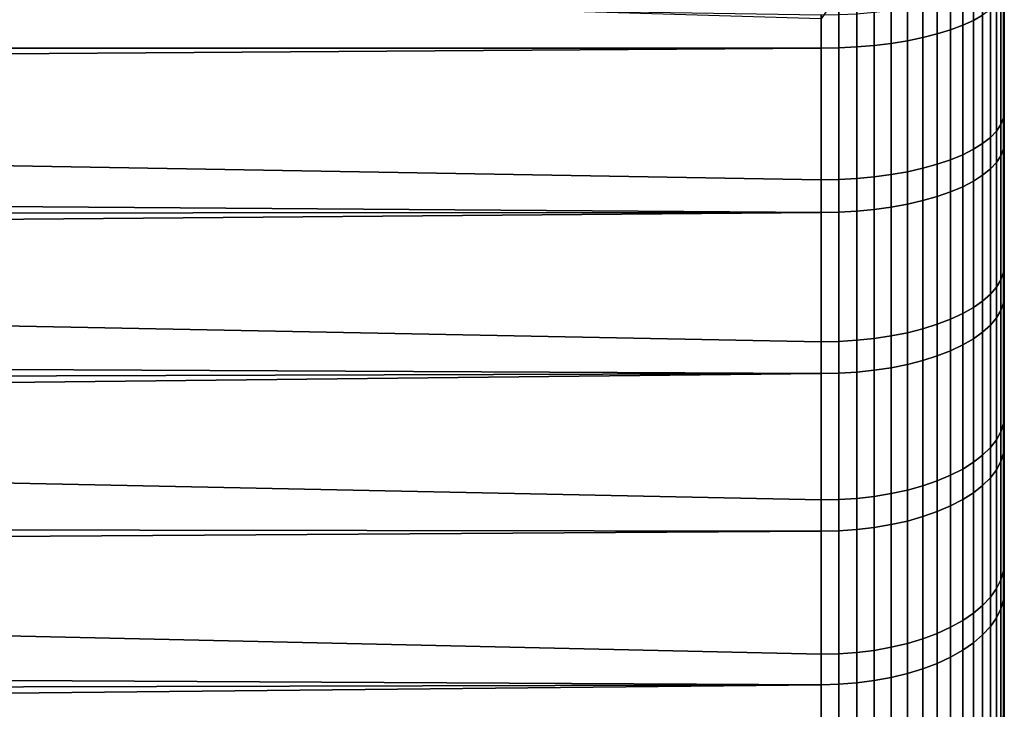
# Model space of a CAD drawing. Header units: metres. Extents: x -28 to 70, y -218 to 28.
# Tile 256 of 256: x 65.06 to 70.44, y -10.41 to -6.65. Entities that reach past the tile are written whole.
import ezdxf

# ---------------------------------------------------------------- set-up
doc = ezdxf.new("R2010")
doc.units = ezdxf.units.M
doc.layers.add('solid_10_261_432_XXX', color=7, linetype='CONTINUOUS')

msp = doc.modelspace()

# ---------------------------------------------------------------- linework, layer by layer
at = {"layer": 'solid_10_261_432_XXX'}
for points in [[(70.439003, -15.504929, 119.643333), (70.439003, 18.053864, 119.920982), (70.439003, 17.90329, 120.361771), (70.439003, -18.053864, 119.920982)], [(70.439003, 15.504929, 119.643333), (70.439003, 18.053864, 119.920982), (70.439003, -15.504929, 119.643333)], [(70.439003, -17.717447, 107.137634), (70.439003, 17.88035, 107.574028), (70.439003, 18.032492, 108.014244), (70.439003, -17.88035, 107.574028)], [(70.439003, 15.504929, 108.356667), (70.439003, -18.032492, 108.014244), (70.439003, -17.88035, 107.574028), (70.439003, 18.032492, 108.014244)], [(70.439003, -18.053864, 119.920982), (70.439003, 17.90329, 120.361771), (70.439003, 17.74197, 120.798706), (70.439003, -17.90329, 120.361771)], [(70.439003, -17.543905, 106.705391), (70.439003, 17.717447, 107.137634), (70.439003, 17.88035, 107.574028), (70.439003, -17.717447, 107.137634)], [(70.439003, -17.90329, 120.361771), (70.439003, 17.74197, 120.798706), (70.439003, 17.569981, 121.231583), (70.439003, -17.74197, 120.798706)], [(70.439003, -17.359827, 106.277542), (70.439003, 17.543905, 106.705391), (70.439003, 17.717447, 107.137634), (70.439003, -17.543905, 106.705391)], [(70.439003, -17.74197, 120.798706), (70.439003, 17.569981, 121.231583), (70.439003, 17.387424, 121.660126), (70.439003, -17.569981, 121.231583)], [(70.439003, -17.1653, 105.854294), (70.439003, 17.359827, 106.277542), (70.439003, 17.543905, 106.705391), (70.439003, -17.359827, 106.277542)], [(70.439003, -17.569981, 121.231583), (70.439003, 17.387424, 121.660126), (70.439003, 17.194433, 122.084023), (70.439003, -17.387424, 121.660126)], [(70.439003, -16.960464, 105.435966), (70.439003, 17.1653, 105.854294), (70.439003, 17.359827, 106.277542), (70.439003, -17.1653, 105.854294)], [(70.439003, -17.387424, 121.660126), (70.439003, 17.194433, 122.084023), (70.439003, 16.991102, 122.503082), (70.439003, -17.194433, 122.084023)], [(70.439003, -16.745445, 105.022804), (70.439003, 16.960464, 105.435966), (70.439003, 17.1653, 105.854294), (70.439003, -16.960464, 105.435966)], [(70.439003, -17.194433, 122.084023), (70.439003, 16.991102, 122.503082), (70.439003, 16.777548, 122.917053), (70.439003, -16.991102, 122.503082)], [(70.439003, -16.520346, 104.614998), (70.439003, 16.745445, 105.022804), (70.439003, 16.960464, 105.435966), (70.439003, -16.745445, 105.022804)], [(70.439003, -16.991102, 122.503082), (70.439003, 16.777548, 122.917053), (70.439003, 16.55393, 123.32563), (70.439003, -16.777548, 122.917053)], [(70.439003, -16.285322, 104.212852), (70.439003, 16.520346, 104.614998), (70.439003, 16.745445, 105.022804), (70.439003, -16.520346, 104.614998)], [(70.439003, -16.777548, 122.917053), (70.439003, 16.55393, 123.32563), (70.439003, 16.320358, 123.728615), (70.439003, -16.55393, 123.32563)], [(70.439003, -16.040525, 103.816605), (70.439003, 16.285322, 104.212852), (70.439003, 16.520346, 104.614998), (70.439003, -16.285322, 104.212852)], [(70.439003, -16.55393, 123.32563), (70.439003, 16.320358, 123.728615), (70.439003, 16.076962, 124.125771), (70.439003, -16.320358, 123.728615)], [(70.439003, -15.786071, 103.426453), (70.439003, 16.040525, 103.816605), (70.439003, 16.285322, 104.212852), (70.439003, -16.040525, 103.816605)], [(70.439003, -16.320358, 123.728615), (70.439003, 16.076962, 124.125771), (70.439003, 15.823925, 124.516815), (70.439003, -16.076962, 124.125771)], [(70.439003, -15.52213, 103.042656), (70.439003, 15.786071, 103.426453), (70.439003, 16.040525, 103.816605), (70.439003, -15.786071, 103.426453)], [(70.439003, 15.999998, 114), (70.439003, -15.980102, 113.202301), (70.439003, -15.920509, 112.407097), (70.439003, 15.980102, 113.202301)], [(70.439003, 15.980102, 114.797699), (70.439003, -15.999998, 114), (70.439003, -15.980102, 113.202301), (70.439003, 15.999998, 114)], [(70.439003, 15.980102, 113.202301), (70.439003, -15.920509, 112.407097), (70.439003, -15.82128, 111.615257), (70.439003, 15.920509, 112.407097)], [(70.439003, 15.920509, 115.592903), (70.439003, -15.980102, 114.797699), (70.439003, -15.999998, 114), (70.439003, 15.980102, 114.797699)], [(70.439003, 15.920509, 112.407097), (70.439003, -15.82128, 111.615257), (70.439003, -15.68274, 110.829567), (70.439003, 15.82128, 111.615257)], [(70.439003, 15.82128, 116.384743), (70.439003, -15.920509, 115.592903), (70.439003, -15.980102, 114.797699), (70.439003, 15.920509, 115.592903)], [(70.439003, -16.076962, 124.125771), (70.439003, 15.823925, 124.516815), (70.439003, 15.561374, 124.901543), (70.439003, -15.823925, 124.516815)], [(70.439003, 15.82128, 111.615257), (70.439003, -15.68274, 110.829567), (70.439003, -15.505278, 110.052048), (70.439003, 15.68274, 110.829567)], [(70.439003, 15.68274, 117.170433), (70.439003, -15.82128, 116.384743), (70.439003, -15.920509, 115.592903), (70.439003, 15.82128, 116.384743)], [(70.439003, -15.248879, 102.665466), (70.439003, 15.52213, 103.042656), (70.439003, 15.786071, 103.426453), (70.439003, -15.52213, 103.042656)], [(70.439003, 15.68274, 110.829567), (70.439003, -15.505278, 110.052048), (70.439003, -15.289124, 109.283791), (70.439003, 15.505278, 110.052048)], [(70.439003, 15.505278, 117.947952), (70.439003, -15.68274, 117.170433), (70.439003, -15.82128, 116.384743), (70.439003, 15.68274, 117.170433)], [(70.439003, -15.823925, 124.516815), (70.439003, 15.561374, 124.901543), (70.439003, 15.289451, 125.279747), (70.439003, -15.561374, 124.901543)], [(70.439003, -14.966446, 102.295067), (70.439003, 15.248879, 102.665466), (70.439003, 15.52213, 103.042656), (70.439003, -15.248879, 102.665466)], [(70.439003, 15.505278, 110.052048), (70.439003, -15.289124, 109.283791), (70.439003, -15.035082, 108.527679), (70.439003, 15.289124, 109.283791)], [(70.439003, 15.289124, 118.716209), (70.439003, -15.505278, 117.947952), (70.439003, -15.68274, 117.170433), (70.439003, 15.505278, 117.947952)], [(70.439003, 15.504929, 108.356667), (70.439003, -15.504929, 108.356667), (70.439003, -18.032492, 108.014244)], [(70.439003, 15.504929, 119.643333), (70.439003, -15.504929, 119.643333), (70.439003, -15.035082, 119.472321)], [(70.439003, 15.504929, 108.356667), (70.439003, 15.035082, 108.527679), (70.439003, -15.504929, 108.356667)], [(70.439003, 15.035082, 119.472321), (70.439003, 15.504929, 119.643333), (70.439003, -15.035082, 119.472321)], [(70.439003, -15.561374, 124.901543), (70.439003, 15.289451, 125.279747), (70.439003, 15.008364, 125.651138), (70.439003, -15.289451, 125.279747)], [(70.439003, 15.035082, 108.527679), (70.439003, 15.289124, 109.283791), (70.439003, -15.035082, 108.527679)], [(70.439003, 15.035082, 119.472321), (70.439003, -15.289124, 118.716209), (70.439003, -15.505278, 117.947952), (70.439003, 15.289124, 118.716209)], [(70.439003, -14.675014, 101.931694), (70.439003, 14.966446, 102.295067), (70.439003, 15.248879, 102.665466), (70.439003, -14.966446, 102.295067)], [(70.439003, 15.035082, 108.527679), (70.439003, -15.035082, 108.527679), (70.439003, -15.504929, 108.356667)], [(70.439003, 15.035082, 119.472321), (70.439003, -15.035082, 119.472321), (70.439003, -15.289124, 118.716209)], [(70.439003, -15.289451, 125.279747), (70.439003, 15.008364, 125.651138), (70.439003, 14.718255, 126.015533), (70.439003, -15.008364, 125.651138)], [(70.439003, -14.374786, 101.575607), (70.439003, 14.675014, 101.931694), (70.439003, 14.966446, 102.295067), (70.439003, -14.675014, 101.931694)], [(70.439003, -15.008364, 125.651138), (70.439003, 14.718255, 126.015533), (70.439003, 14.419275, 126.372734), (70.439003, -14.718255, 126.015533)], [(70.439003, -14.374786, 101.575607), (70.439003, 14.374786, 101.575607), (70.439003, 14.675014, 101.931694)], [(70.439003, -14.419275, 126.372734), (70.439003, 14.419275, 126.372734), (70.439003, 14.111656, 126.722466)], [(70.439003, -14.419275, 126.372734), (70.439003, -14.718255, 126.015533), (70.439003, 14.419275, 126.372734)], [(70.439003, -14.065903, 101.226967), (70.439003, 14.065903, 101.226967), (70.439003, 14.374786, 101.575607)], [(70.439003, -14.374786, 101.575607), (70.439003, -14.065903, 101.226967), (70.439003, 14.374786, 101.575607)], [(70.439003, -14.111656, 126.722466), (70.439003, 14.111656, 126.722466), (70.439003, 13.795555, 127.06456)], [(70.439003, -14.111656, 126.722466), (70.439003, -14.419275, 126.372734), (70.439003, 14.111656, 126.722466)], [(70.439003, -13.748555, 100.885994), (70.439003, 13.748555, 100.885994), (70.439003, 14.065903, 101.226967)], [(70.439003, -14.065903, 101.226967), (70.439003, -13.748555, 100.885994), (70.439003, 14.065903, 101.226967)], [(70.439003, -13.795555, 127.06456), (70.439003, 13.795555, 127.06456), (70.439003, 13.471134, 127.398827)], [(70.439003, -13.795555, 127.06456), (70.439003, -14.111656, 126.722466), (70.439003, 13.795555, 127.06456)], [(70.439003, -13.422973, 100.552925), (70.439003, 13.422973, 100.552925), (70.439003, 13.748555, 100.885994)], [(70.439003, -13.748555, 100.885994), (70.439003, -13.422973, 100.552925), (70.439003, 13.748555, 100.885994)], [(70.439003, -13.471134, 127.398827), (70.439003, 13.471134, 127.398827), (70.439003, 13.138649, 127.725006)], [(70.439003, -13.471134, 127.398827), (70.439003, -13.795555, 127.06456), (70.439003, 13.471134, 127.398827)], [(70.439003, -13.089309, 100.227928), (70.439003, 13.089309, 100.227928), (70.439003, 13.422973, 100.552925)], [(70.439003, -13.422973, 100.552925), (70.439003, -13.089309, 100.227928), (70.439003, 13.422973, 100.552925)], [(70.439003, -13.138649, 127.725006), (70.439003, 13.138649, 127.725006), (70.439003, 12.798274, 128.042938)], [(70.439003, -13.138649, 127.725006), (70.439003, -13.471134, 127.398827), (70.439003, 13.138649, 127.725006)], [(70.439003, -12.747762, 99.911194), (70.439003, 12.747762, 99.911194), (70.439003, 13.089309, 100.227928)], [(70.439003, -13.089309, 100.227928), (70.439003, -12.747762, 99.911194), (70.439003, 13.089309, 100.227928)], [(70.439003, -12.798274, 128.042938), (70.439003, 12.798274, 128.042938), (70.439003, 12.450177, 128.352463)], [(70.439003, -12.798274, 128.042938), (70.439003, -13.138649, 127.725006), (70.439003, 12.798274, 128.042938)], [(70.439003, -12.398584, 99.602951), (70.439003, 12.398584, 99.602951), (70.439003, 12.747762, 99.911194)], [(70.439003, -12.747762, 99.911194), (70.439003, -12.398584, 99.602951), (70.439003, 12.747762, 99.911194)], [(70.439003, -12.450177, 128.352463), (70.439003, 12.450177, 128.352463), (70.439003, 12.094618, 128.653336)], [(70.439003, -12.450177, 128.352463), (70.439003, -12.798274, 128.042938), (70.439003, 12.450177, 128.352463)], [(70.439003, -12.041944, 99.303345), (70.439003, 12.041944, 99.303345), (70.439003, 12.398584, 99.602951)], [(70.439003, -12.398584, 99.602951), (70.439003, -12.041944, 99.303345), (70.439003, 12.398584, 99.602951)], [(70.439003, -12.094618, 128.653336), (70.439003, 12.094618, 128.653336), (70.439003, 11.731787, 128.945404)], [(70.439003, -12.094618, 128.653336), (70.439003, -12.450177, 128.352463), (70.439003, 12.094618, 128.653336)], [(70.439003, -11.678044, 99.012566), (70.439003, 11.678044, 99.012566), (70.439003, 12.041944, 99.303345)], [(70.439003, -12.041944, 99.303345), (70.439003, -11.678044, 99.012566), (70.439003, 12.041944, 99.303345)], [(70.439003, -11.731787, 128.945404), (70.439003, 11.731787, 128.945404), (70.439003, 11.36186, 129.228531)], [(70.439003, -11.731787, 128.945404), (70.439003, -12.094618, 128.653336), (70.439003, 11.731787, 128.945404)], [(70.439003, -11.30716, 98.730812), (70.439003, 11.30716, 98.730812), (70.439003, 11.678044, 99.012566)], [(70.439003, -11.678044, 99.012566), (70.439003, -11.30716, 98.730812), (70.439003, 11.678044, 99.012566)], [(70.439003, -11.36186, 129.228531), (70.439003, 11.36186, 129.228531), (70.439003, 10.98514, 129.502472)], [(70.439003, -11.36186, 129.228531), (70.439003, -11.731787, 128.945404), (70.439003, 11.36186, 129.228531)], [(70.439003, -10.929472, 98.458229), (70.439003, 10.929472, 98.458229), (70.439003, 11.30716, 98.730812)], [(70.439003, -11.30716, 98.730812), (70.439003, -10.929472, 98.458229), (70.439003, 11.30716, 98.730812)], [(70.439003, -10.98514, 129.502472), (70.439003, 10.98514, 129.502472), (70.439003, 10.601855, 129.767075)], [(70.439003, -10.98514, 129.502472), (70.439003, -11.36186, 129.228531), (70.439003, 10.98514, 129.502472)], [(70.439003, -10.545187, 98.194969), (70.439003, 10.545187, 98.194969), (70.439003, 10.929472, 98.458229)], [(70.439003, -10.929472, 98.458229), (70.439003, -10.545187, 98.194969), (70.439003, 10.929472, 98.458229)], [(70.439003, -10.601855, 129.767075), (70.439003, 10.601855, 129.767075), (70.439003, 10.212195, 130.022202)], [(70.439003, -10.601855, 129.767075), (70.439003, -10.98514, 129.502472), (70.439003, 10.601855, 129.767075)], [(70.439003, -10.154601, 97.941231), (70.439003, 10.154601, 97.941231), (70.439003, 10.545187, 98.194969)], [(70.439003, -10.545187, 98.194969), (70.439003, -10.154601, 97.941231), (70.439003, 10.545187, 98.194969)], [(70.439003, -10.212195, 130.022202), (70.439003, 10.212195, 130.022202), (70.439003, 9.816424, 130.267685)], [(70.439003, -10.212195, 130.022202), (70.439003, -10.601855, 129.767075), (70.439003, 10.212195, 130.022202)], [(70.439003, -9.757907, 97.697144), (70.439003, 9.757907, 97.697144), (70.439003, 10.154601, 97.941231)], [(70.439003, -10.154601, 97.941231), (70.439003, -9.757907, 97.697144), (70.439003, 10.154601, 97.941231)], [(70.439003, -9.816424, 130.267685), (70.439003, 9.816424, 130.267685), (70.439003, 9.414729, 130.503418)], [(70.439003, -9.816424, 130.267685), (70.439003, -10.212195, 130.022202), (70.439003, 9.816424, 130.267685)], [(70.439003, -9.355316, 97.46283), (70.439003, 9.355316, 97.46283), (70.439003, 9.757907, 97.697144)], [(70.439003, -9.757907, 97.697144), (70.439003, -9.355316, 97.46283), (70.439003, 9.757907, 97.697144)], [(70.439003, -9.414729, 130.503418), (70.439003, 9.414729, 130.503418), (70.439003, 9.007281, 130.729279)], [(70.439003, -9.414729, 130.503418), (70.439003, -9.816424, 130.267685), (70.439003, 9.414729, 130.503418)], [(70.439003, -8.947139, 97.23848), (70.439003, 8.947139, 97.23848), (70.439003, 9.355316, 97.46283)], [(70.439003, -9.355316, 97.46283), (70.439003, -8.947139, 97.23848), (70.439003, 9.355316, 97.46283)], [(70.439003, -9.007281, 130.729279), (70.439003, 9.007281, 130.729279), (70.439003, 8.594396, 130.945099)], [(70.439003, -9.007281, 130.729279), (70.439003, -9.414729, 130.503418), (70.439003, 9.007281, 130.729279)], [(70.439003, -8.533584, 97.024193), (70.439003, 8.533584, 97.024193), (70.439003, 8.947139, 97.23848)], [(70.439003, -8.947139, 97.23848), (70.439003, -8.533584, 97.024193), (70.439003, 8.947139, 97.23848)], [(70.439003, -8.594396, 130.945099), (70.439003, 8.594396, 130.945099), (70.439003, 8.17642, 131.150696)], [(70.439003, -8.594396, 130.945099), (70.439003, -9.007281, 130.729279), (70.439003, 8.594396, 130.945099)], [(70.439003, -8.114863, 96.820099), (70.439003, 8.114863, 96.820099), (70.439003, 8.533584, 97.024193)], [(70.439003, -8.533584, 97.024193), (70.439003, -8.114863, 96.820099), (70.439003, 8.533584, 97.024193)], [(70.439003, -8.17642, 131.150696), (70.439003, 8.17642, 131.150696), (70.439003, 7.753615, 131.345932)], [(70.439003, -8.17642, 131.150696), (70.439003, -8.594396, 130.945099), (70.439003, 8.17642, 131.150696)], [(70.439003, -7.691302, 96.626343), (70.439003, 7.691302, 96.626343), (70.439003, 8.114863, 96.820099)], [(70.439003, -8.114863, 96.820099), (70.439003, -7.691302, 96.626343), (70.439003, 8.114863, 96.820099)], [(70.439003, -7.753615, 131.345932), (70.439003, 7.753615, 131.345932), (70.439003, 7.326378, 131.530655)], [(70.439003, -7.753615, 131.345932), (70.439003, -8.17642, 131.150696), (70.439003, 7.753615, 131.345932)], [(70.439003, -7.263122, 96.443031), (70.439003, 7.263122, 96.443031), (70.439003, 7.691302, 96.626343)], [(70.439003, -7.691302, 96.626343), (70.439003, -7.263122, 96.443031), (70.439003, 7.691302, 96.626343)], [(70.439003, -7.326378, 131.530655), (70.439003, 7.326378, 131.530655), (70.439003, 6.895123, 131.704727)], [(70.439003, -7.326378, 131.530655), (70.439003, -7.753615, 131.345932), (70.439003, 7.326378, 131.530655)], [(70.439003, -6.830536, 96.270256), (70.439003, 6.830536, 96.270256), (70.439003, 7.263122, 96.443031)], [(70.439003, -7.263122, 96.443031), (70.439003, -6.830536, 96.270256), (70.439003, 7.263122, 96.443031)], [(70.439003, -6.895123, 131.704727), (70.439003, 6.895123, 131.704727), (70.439003, 6.46, 131.868088)], [(70.439003, -6.895123, 131.704727), (70.439003, -7.326378, 131.530655), (70.439003, 6.895123, 131.704727)], [(70.439003, -6.830536, 96.270256), (70.439003, -6.39388, 96.108154), (70.439003, 6.830536, 96.270256)], [(70.439003, -6.46, 131.868088), (70.439003, -6.895123, 131.704727), (70.439003, 6.46, 131.868088)], [(70.270195, -6.323316, 132.520706), (70.270195, -6.649033, 132.390945), (70.32074, -6.620393, 132.311722), (70.32074, -6.289636, 132.443497)], [(70.211639, -6.35485, 132.593002), (70.211639, -6.675848, 132.465118), (70.270195, -6.649033, 132.390945), (70.270195, -6.323316, 132.520706)], [(70.419769, -7.217333, 96.213341), (70.419769, -6.352254, 95.88636), (70.434181, -6.320098, 95.97805), (70.434181, -7.180798, 96.303375)], [(70.434181, -6.320098, 95.97805), (70.439003, -6.39388, 96.108154), (70.439003, -6.830536, 96.270256)], [(70.434181, -7.180798, 96.303375), (70.434181, -6.320098, 95.97805), (70.439003, -6.830536, 96.270256)], [(70.072784, -6.410291, 132.720093), (70.072784, -6.722993, 132.595505), (70.145622, -6.700582, 132.533524), (70.145622, -6.383935, 132.659668)], [(70.145622, -6.383935, 132.659668), (70.145622, -6.700582, 132.533524), (70.211639, -6.675848, 132.465118), (70.211639, -6.35485, 132.593002)], [(70.36277, -7.287934, 96.039352), (70.36277, -6.414392, 95.709167), (70.395882, -6.383787, 95.79644), (70.395882, -7.25316, 96.125046)], [(70.395882, -7.25316, 96.125046), (70.395882, -6.383787, 95.79644), (70.419769, -6.352254, 95.88636), (70.419769, -7.217333, 96.213341)], [(69.909531, -6.453822, 132.819885), (69.909531, -6.76001, 132.697906), (69.993835, -6.742867, 132.650482), (69.993835, -6.433661, 132.773666)], [(69.993835, -6.433661, 132.773666), (69.993835, -6.742867, 132.650482), (70.072784, -6.722993, 132.595505), (70.072784, -6.410291, 132.720093)], [(70.270195, -7.35299, 95.879021), (70.270195, -6.471651, 95.545891), (70.32074, -6.443775, 95.625381), (70.32074, -7.321317, 95.957077)], [(70.32074, -7.321317, 95.957077), (70.32074, -6.443775, 95.625381), (70.36277, -6.414392, 95.709167), (70.36277, -7.287934, 96.039352)], [(64.939003, -6.50636, 132.925293), (64.939003, -6.8, 132.808502), (69.439003, -6.8, 132.808502), (69.439003, -6.641199, 132.868988)], [(69.535652, -6.798409, 132.804108), (69.535652, -6.498977, 132.923401), (69.439003, -6.641199, 132.868988), (69.439003, -6.8, 132.808502)], [(69.535652, -6.498977, 132.923401), (69.535652, -6.798409, 132.804108), (69.632835, -6.793551, 132.790665), (69.632835, -6.493266, 132.910309)], [(69.632835, -6.493266, 132.910309), (69.632835, -6.793551, 132.790665), (69.728157, -6.785476, 132.768341), (69.728157, -6.483769, 132.888535)], [(69.728157, -6.483769, 132.888535), (69.728157, -6.785476, 132.768341), (69.820686, -6.77426, 132.737305), (69.820686, -6.470579, 132.858292)], [(69.820686, -6.470579, 132.858292), (69.820686, -6.77426, 132.737305), (69.909531, -6.76001, 132.697906), (69.909531, -6.453822, 132.819885)], [(70.145622, -7.409996, 95.738533), (70.145622, -6.521825, 95.402824), (70.211639, -6.497752, 95.471466), (70.211639, -7.382645, 95.805939)], [(70.211639, -7.382645, 95.805939), (70.211639, -6.497752, 95.471466), (70.270195, -6.471651, 95.545891), (70.270195, -7.35299, 95.879021)], [(70.419769, -6.526363, 132.051636), (70.419769, -7.388254, 131.716339), (70.434181, -7.350853, 131.626663), (70.434181, -6.493326, 131.960266)], [(70.434181, -6.493326, 131.960266), (70.434181, -7.350853, 131.626663), (70.439003, -6.895123, 131.704727), (70.439003, -6.46, 131.868088)], [(64.5, -6.541359, 95.099983), (69.439003, -6.618593, 95.126892), (69.439003, -7.519943, 95.467583), (64.5, -7.433249, 95.43264)], [(69.993835, -7.456758, 95.623291), (69.993835, -6.562982, 95.285461), (70.072784, -6.543638, 95.340622), (70.072784, -7.43478, 95.677452)], [(70.072784, -7.43478, 95.677452), (70.072784, -6.543638, 95.340622), (70.145622, -6.521825, 95.402824), (70.145622, -7.409996, 95.738533)], [(70.36277, -6.590205, 132.228226), (70.36277, -7.460526, 131.889648), (70.395882, -7.42493, 131.804291), (70.395882, -6.558761, 132.141251)], [(70.395882, -6.558761, 132.141251), (70.395882, -7.42493, 131.804291), (70.419769, -7.388254, 131.716339), (70.419769, -6.526363, 132.051636)], [(69.535652, -7.51818, 95.471924), (69.535652, -6.617042, 95.13131), (69.632835, -6.612314, 95.144791), (69.632835, -7.512809, 95.485161)], [(69.632835, -7.512809, 95.485161), (69.632835, -6.612314, 95.144791), (69.728157, -6.604454, 95.167206), (69.728157, -7.503879, 95.507164)], [(69.728157, -7.503879, 95.507164), (69.728157, -6.604454, 95.167206), (69.820686, -6.593537, 95.198334), (69.820686, -7.491475, 95.537735)], [(69.820686, -7.491475, 95.537735), (69.820686, -6.593537, 95.198334), (69.909531, -6.579668, 95.237877), (69.909531, -7.475717, 95.576569)], [(69.909531, -7.475717, 95.576569), (69.909531, -6.579668, 95.237877), (69.993835, -6.562982, 95.285461), (69.993835, -7.456758, 95.623291)], [(70.32074, -6.620393, 132.311722), (70.32074, -7.4947, 131.971588), (70.36277, -7.460526, 131.889648), (70.36277, -6.590205, 132.228226)], [(69.535652, -6.617042, 95.13131), (69.535652, -7.51818, 95.471924), (69.439003, -7.519943, 95.467583), (69.439003, -6.618593, 95.126892)], [(70.211639, -6.675848, 132.465118), (70.211639, -7.55748, 132.122131), (70.270195, -7.527123, 132.049347), (70.270195, -6.649033, 132.390945)], [(70.270195, -6.649033, 132.390945), (70.270195, -7.527123, 132.049347), (70.32074, -7.4947, 131.971588), (70.32074, -6.620393, 132.311722)], [(70.072784, -6.722993, 132.595505), (70.072784, -7.610851, 132.250107), (70.145622, -7.585479, 132.18927), (70.145622, -6.700582, 132.533524)], [(70.145622, -6.700582, 132.533524), (70.145622, -7.585479, 132.18927), (70.211639, -7.55748, 132.122131), (70.211639, -6.675848, 132.465118)], [(69.728157, -6.785476, 132.768341), (69.728157, -7.681585, 132.419724), (69.820686, -7.668888, 132.389282), (69.820686, -6.77426, 132.737305)], [(69.820686, -6.77426, 132.737305), (69.820686, -7.668888, 132.389282), (69.909531, -7.652757, 132.350601), (69.909531, -6.76001, 132.697906)], [(69.909531, -6.76001, 132.697906), (69.909531, -7.652757, 132.350601), (69.993835, -7.633349, 132.304062), (69.993835, -6.742867, 132.650482)], [(69.993835, -6.742867, 132.650482), (69.993835, -7.633349, 132.304062), (70.072784, -7.610851, 132.250107), (70.072784, -6.722993, 132.595505)], [(28.601181, -7.083194, 132.703705), (28.432699, -7.399102, 132.580994), (69.439003, -7.698028, 132.459152), (69.439003, -6.8, 132.808502)], [(28.601181, -7.083194, 132.703705), (69.439003, -6.8, 132.808502), (64.939003, -6.8, 132.808502)], [(69.535652, -7.696226, 132.454834), (69.535652, -6.798409, 132.804108), (69.439003, -6.8, 132.808502), (69.439003, -7.698028, 132.459152)], [(69.535652, -6.798409, 132.804108), (69.535652, -7.696226, 132.454834), (69.632835, -7.690727, 132.44165), (69.632835, -6.793551, 132.790665)], [(69.632835, -6.793551, 132.790665), (69.632835, -7.690727, 132.44165), (69.728157, -7.681585, 132.419724), (69.728157, -6.785476, 132.768341)], [(70.434181, -7.180798, 96.303375), (70.439003, -6.830536, 96.270256), (70.439003, -7.263122, 96.443031)], [(70.434181, -7.350853, 131.626663), (70.439003, -7.326378, 131.530655), (70.439003, -6.895123, 131.704727)], [(70.419769, -8.065659, 96.581612), (70.419769, -7.217333, 96.213341), (70.434181, -7.180798, 96.303375), (70.434181, -8.024829, 96.669785)], [(70.434181, -7.180798, 96.303375), (70.439003, -7.263122, 96.443031), (70.439003, -7.691302, 96.626343)], [(70.434181, -8.024829, 96.669785), (70.434181, -7.180798, 96.303375), (70.439003, -7.691302, 96.626343)], [(70.36277, -8.144557, 96.411224), (70.36277, -7.287934, 96.039352), (70.395882, -7.25316, 96.125046), (70.395882, -8.105697, 96.49514)], [(70.395882, -8.105697, 96.49514), (70.395882, -7.25316, 96.125046), (70.419769, -7.217333, 96.213341), (70.419769, -8.065659, 96.581612)], [(70.32074, -8.181865, 96.33065), (70.32074, -7.321317, 95.957077), (70.36277, -7.287934, 96.039352), (70.36277, -8.144557, 96.411224)], [(70.211639, -8.250401, 96.182648), (70.211639, -7.382645, 95.805939), (70.270195, -7.35299, 95.879021), (70.270195, -8.21726, 96.254211)], [(70.270195, -8.21726, 96.254211), (70.270195, -7.35299, 95.879021), (70.32074, -7.321317, 95.957077), (70.32074, -8.181865, 96.33065)], [(70.419769, -7.388254, 131.716339), (70.419769, -8.232994, 131.33992), (70.434181, -8.191317, 131.252151), (70.434181, -7.350853, 131.626663)], [(70.434181, -7.350853, 131.626663), (70.434181, -8.191317, 131.252151), (70.439003, -7.753615, 131.345932), (70.439003, -7.326378, 131.530655)], [(28.432699, -7.399102, 132.580994), (28.256311, -7.719522, 132.45018), (69.439003, -7.698028, 132.459152)], [(70.072784, -8.308664, 96.056816), (70.072784, -7.43478, 95.677452), (70.145622, -7.409996, 95.738533), (70.145622, -8.280967, 96.116631)], [(70.145622, -8.280967, 96.116631), (70.145622, -7.409996, 95.738533), (70.211639, -7.382645, 95.805939), (70.211639, -8.250401, 96.182648)], [(70.395882, -7.42493, 131.804291), (70.395882, -8.273863, 131.425995), (70.419769, -8.232994, 131.33992), (70.419769, -7.388254, 131.716339)], [(64.5, -7.433249, 95.43264), (69.439003, -7.519943, 95.467583), (69.439003, -8.403836, 95.851295), (64.5, -8.3083, 95.807358)], [(69.909531, -8.354413, 95.958023), (69.909531, -7.475717, 95.576569), (69.993835, -7.456758, 95.623291), (69.993835, -8.333225, 96.003777)], [(69.993835, -8.333225, 96.003777), (69.993835, -7.456758, 95.623291), (70.072784, -7.43478, 95.677452), (70.072784, -8.308664, 96.056816)], [(70.32074, -7.4947, 131.971588), (70.32074, -8.351611, 131.589752), (70.36277, -8.31353, 131.509552), (70.36277, -7.460526, 131.889648)], [(70.36277, -7.460526, 131.889648), (70.36277, -8.31353, 131.509552), (70.395882, -8.273863, 131.425995), (70.395882, -7.42493, 131.804291)], [(69.535652, -7.51818, 95.471924), (69.535652, -8.401867, 95.855537), (69.439003, -8.403836, 95.851295), (69.439003, -7.519943, 95.467583)], [(69.535652, -8.401867, 95.855537), (69.535652, -7.51818, 95.471924), (69.632835, -7.512809, 95.485161), (69.632835, -8.395864, 95.868507)], [(69.632835, -8.395864, 95.868507), (69.632835, -7.512809, 95.485161), (69.728157, -7.503879, 95.507164), (69.728157, -8.385884, 95.89006)], [(69.728157, -8.385884, 95.89006), (69.728157, -7.503879, 95.507164), (69.820686, -7.491475, 95.537735), (69.820686, -8.372023, 95.919991)], [(69.820686, -8.372023, 95.919991), (69.820686, -7.491475, 95.537735), (69.909531, -7.475717, 95.576569), (69.909531, -8.354413, 95.958023)], [(70.211639, -7.55748, 132.122131), (70.211639, -8.421569, 131.737091), (70.270195, -8.387741, 131.665848), (70.270195, -7.527123, 132.049347)], [(70.270195, -7.527123, 132.049347), (70.270195, -8.387741, 131.665848), (70.32074, -8.351611, 131.589752), (70.32074, -7.4947, 131.971588)], [(70.145622, -7.585479, 132.18927), (70.145622, -8.452769, 131.802811), (70.211639, -8.421569, 131.737091), (70.211639, -7.55748, 132.122131)], [(69.909531, -7.652757, 132.350601), (69.909531, -8.52774, 131.960709), (69.993835, -8.506112, 131.915146), (69.993835, -7.633349, 132.304062)], [(69.993835, -7.633349, 132.304062), (69.993835, -8.506112, 131.915146), (70.072784, -8.481042, 131.86235), (70.072784, -7.610851, 132.250107)], [(70.072784, -7.610851, 132.250107), (70.072784, -8.481042, 131.86235), (70.145622, -8.452769, 131.802811), (70.145622, -7.585479, 132.18927)], [(69.632835, -7.690727, 132.44165), (69.632835, -8.570051, 132.04982), (69.728157, -8.559864, 132.028366), (69.728157, -7.681585, 132.419724)], [(69.728157, -7.681585, 132.419724), (69.728157, -8.559864, 132.028366), (69.820686, -8.545714, 131.998566), (69.820686, -7.668888, 132.389282)], [(69.820686, -7.668888, 132.389282), (69.820686, -8.545714, 131.998566), (69.909531, -8.52774, 131.960709), (69.909531, -7.652757, 132.350601)], [(28.072382, -8.044098, 132.310989), (27.880901, -8.372719, 132.163086), (69.439003, -8.578186, 132.066956), (69.439003, -7.698028, 132.459152)], [(28.256311, -7.719522, 132.45018), (28.072382, -8.044098, 132.310989), (69.439003, -7.698028, 132.459152)], [(69.535652, -8.576178, 132.062729), (69.535652, -7.696226, 132.454834), (69.439003, -7.698028, 132.459152), (69.439003, -8.578186, 132.066956)], [(69.535652, -7.696226, 132.454834), (69.535652, -8.576178, 132.062729), (69.632835, -8.570051, 132.04982), (69.632835, -7.690727, 132.44165)], [(70.434181, -8.024829, 96.669785), (70.439003, -7.691302, 96.626343), (70.439003, -8.114863, 96.820099)], [(70.434181, -8.191317, 131.252151), (70.439003, -8.17642, 131.150696), (70.439003, -7.753615, 131.345932)], [(70.395882, -8.939418, 96.905876), (70.395882, -8.105697, 96.49514), (70.419769, -8.065659, 96.581612), (70.419769, -8.895262, 96.990311)], [(70.419769, -8.895262, 96.990311), (70.419769, -8.065659, 96.581612), (70.434181, -8.024829, 96.669785), (70.434181, -8.850232, 97.076416)], [(70.434181, -8.024829, 96.669785), (70.439003, -8.114863, 96.820099), (70.439003, -8.533584, 97.024193)], [(70.434181, -8.850232, 97.076416), (70.434181, -8.024829, 96.669785), (70.439003, -8.533584, 97.024193)], [(70.36277, -8.982276, 96.823921), (70.36277, -8.144557, 96.411224), (70.395882, -8.105697, 96.49514), (70.395882, -8.939418, 96.905876)], [(70.32074, -9.02342, 96.745239), (70.32074, -8.181865, 96.33065), (70.36277, -8.144557, 96.411224), (70.36277, -8.982276, 96.823921)], [(70.211639, -9.099006, 96.600708), (70.211639, -8.250401, 96.182648), (70.270195, -8.21726, 96.254211), (70.270195, -9.062456, 96.670601)], [(70.270195, -9.062456, 96.670601), (70.270195, -8.21726, 96.254211), (70.32074, -8.181865, 96.33065), (70.32074, -9.02342, 96.745239)], [(70.419769, -8.232994, 131.33992), (70.419769, -9.058623, 130.923248), (70.434181, -9.012767, 130.837585), (70.434181, -8.191317, 131.252151)], [(70.434181, -8.191317, 131.252151), (70.434181, -9.012767, 130.837585), (70.439003, -8.594396, 130.945099), (70.439003, -8.17642, 131.150696)], [(70.145622, -9.132716, 96.536247), (70.145622, -8.280967, 96.116631), (70.211639, -8.250401, 96.182648), (70.211639, -9.099006, 96.600708)], [(70.36277, -8.31353, 131.509552), (70.36277, -9.147236, 131.088806), (70.395882, -9.103591, 131.007263), (70.395882, -8.273863, 131.425995)], [(70.395882, -8.273863, 131.425995), (70.395882, -9.103591, 131.007263), (70.419769, -9.058623, 130.923248), (70.419769, -8.232994, 131.33992)], [(64.5, -8.3083, 95.807358), (69.439003, -8.403836, 95.851295), (69.439003, -9.268223, 96.27713), (64.5, -9.164531, 96.223289)], [(69.909531, -9.213716, 96.381355), (69.909531, -8.354413, 95.958023), (69.993835, -8.333225, 96.003777), (69.993835, -9.19035, 96.426041)], [(69.993835, -9.19035, 96.426041), (69.993835, -8.333225, 96.003777), (70.072784, -8.308664, 96.056816), (70.072784, -9.163262, 96.477837)], [(70.072784, -9.163262, 96.477837), (70.072784, -8.308664, 96.056816), (70.145622, -8.280967, 96.116631), (70.145622, -9.132716, 96.536247)], [(70.32074, -8.351611, 131.589752), (70.32074, -9.189137, 131.167084), (70.36277, -9.147236, 131.088806), (70.36277, -8.31353, 131.509552)], [(27.880901, -8.372719, 132.163086), (27.682207, -8.704758, 132.006317), (69.439003, -8.578186, 132.066956)], [(69.632835, -9.259432, 96.293938), (69.632835, -8.395864, 95.868507), (69.728157, -8.385884, 95.89006), (69.728157, -9.248425, 96.314987)], [(69.728157, -9.248425, 96.314987), (69.728157, -8.385884, 95.89006), (69.820686, -8.372023, 95.919991), (69.820686, -9.233137, 96.344215)], [(69.820686, -9.233137, 96.344215), (69.820686, -8.372023, 95.919991), (69.909531, -8.354413, 95.958023), (69.909531, -9.213716, 96.381355)], [(70.211639, -8.421569, 131.737091), (70.211639, -9.266109, 131.310883), (70.270195, -9.228889, 131.241348), (70.270195, -8.387741, 131.665848)], [(70.270195, -8.387741, 131.665848), (70.270195, -9.228889, 131.241348), (70.32074, -9.189137, 131.167084), (70.32074, -8.351611, 131.589752)], [(69.535652, -8.401867, 95.855537), (69.535652, -9.266051, 96.281281), (69.439003, -9.268223, 96.27713), (69.439003, -8.403836, 95.851295)], [(69.535652, -9.266051, 96.281281), (69.535652, -8.401867, 95.855537), (69.632835, -8.395864, 95.868507), (69.632835, -9.259432, 96.293938)], [(70.145622, -8.452769, 131.802811), (70.145622, -9.300439, 131.375015), (70.211639, -9.266109, 131.310883), (70.211639, -8.421569, 131.737091)], [(69.993835, -8.506112, 131.915146), (69.993835, -9.359131, 131.484665), (70.072784, -9.331546, 131.433121), (70.072784, -8.481042, 131.86235)], [(70.072784, -8.481042, 131.86235), (70.072784, -9.331546, 131.433121), (70.145622, -9.300439, 131.375015), (70.145622, -8.452769, 131.802811)], [(69.728157, -8.559864, 132.028366), (69.728157, -9.418272, 131.595154), (69.820686, -9.402704, 131.566071), (69.820686, -8.545714, 131.998566)], [(69.820686, -8.545714, 131.998566), (69.820686, -9.402704, 131.566071), (69.909531, -9.382926, 131.529114), (69.909531, -8.52774, 131.960709)], [(69.909531, -8.52774, 131.960709), (69.909531, -9.382926, 131.529114), (69.993835, -9.359131, 131.484665), (69.993835, -8.506112, 131.915146)], [(70.434181, -8.850232, 97.076416), (70.439003, -8.533584, 97.024193), (70.439003, -8.947139, 97.23848)], [(27.477285, -9.039104, 131.84082), (27.26581, -9.375799, 131.666199), (69.439003, -9.438433, 131.632812), (69.439003, -8.578186, 132.066956)], [(27.682207, -8.704758, 132.006317), (27.477285, -9.039104, 131.84082), (69.439003, -8.578186, 132.066956)], [(69.535652, -9.436223, 131.628677), (69.535652, -8.576178, 132.062729), (69.439003, -8.578186, 132.066956), (69.439003, -9.438433, 131.632812)], [(69.535652, -8.576178, 132.062729), (69.535652, -9.436223, 131.628677), (69.632835, -9.429482, 131.616089), (69.632835, -8.570051, 132.04982)], [(69.632835, -8.570051, 132.04982), (69.632835, -9.429482, 131.616089), (69.728157, -9.418272, 131.595154), (69.728157, -8.559864, 132.028366)], [(70.434181, -9.012767, 130.837585), (70.439003, -9.007281, 130.729279), (70.439003, -8.594396, 130.945099)], [(70.419769, -9.704216, 97.438499), (70.419769, -8.895262, 96.990311), (70.434181, -8.850232, 97.076416), (70.434181, -9.655091, 97.522331)], [(70.434181, -8.850232, 97.076416), (70.439003, -8.947139, 97.23848), (70.439003, -9.355316, 97.46283)], [(70.434181, -9.655091, 97.522331), (70.434181, -8.850232, 97.076416), (70.439003, -9.355316, 97.46283)], [(70.395882, -9.752388, 97.356285), (70.395882, -8.939418, 96.905876), (70.419769, -8.895262, 96.990311), (70.419769, -9.704216, 97.438499)], [(70.36277, -9.799144, 97.276489), (70.36277, -8.982276, 96.823921), (70.395882, -8.939418, 96.905876), (70.395882, -9.752388, 97.356285)], [(70.270195, -9.886616, 97.127205), (70.270195, -9.062456, 96.670601), (70.32074, -9.02342, 96.745239), (70.32074, -9.84403, 97.199883)], [(70.32074, -9.84403, 97.199883), (70.32074, -9.02342, 96.745239), (70.36277, -8.982276, 96.823921), (70.36277, -9.799144, 97.276489)], [(70.419769, -9.058623, 130.923248), (70.419769, -9.863225, 130.4673), (70.434181, -9.813296, 130.383942), (70.434181, -9.012767, 130.837585)], [(70.434181, -9.012767, 130.837585), (70.434181, -9.813296, 130.383942), (70.439003, -9.414729, 130.503418), (70.439003, -9.007281, 130.729279)], [(70.211639, -9.926489, 97.059158), (70.211639, -9.099006, 96.600708), (70.270195, -9.062456, 96.670601), (70.270195, -9.886616, 97.127205)], [(70.395882, -9.103591, 131.007263), (70.395882, -9.912187, 130.549042), (70.419769, -9.863225, 130.4673), (70.419769, -9.058623, 130.923248)], [(70.072784, -9.99659, 96.939522), (70.072784, -9.163262, 96.477837), (70.145622, -9.132716, 96.536247), (70.145622, -9.963265, 96.996399)], [(70.145622, -9.963265, 96.996399), (70.145622, -9.132716, 96.536247), (70.211639, -9.099006, 96.600708), (70.211639, -9.926489, 97.059158)], [(70.36277, -9.147236, 131.088806), (70.36277, -9.959708, 130.628387), (70.395882, -9.912187, 130.549042), (70.395882, -9.103591, 131.007263)], [(64.5, -9.164531, 96.223289), (69.439003, -9.268223, 96.27713), (69.439003, -10.111095, 96.74411), (64.5, -10, 96.679489)], [(69.909531, -10.051632, 96.845589), (69.909531, -9.213716, 96.381355), (69.993835, -9.19035, 96.426041), (69.993835, -10.02614, 96.889091)], [(69.993835, -10.02614, 96.889091), (69.993835, -9.19035, 96.426041), (70.072784, -9.163262, 96.477837), (70.072784, -9.99659, 96.939522)], [(70.270195, -9.228889, 131.241348), (70.270195, -10.048614, 130.776825), (70.32074, -10.005331, 130.704559), (70.32074, -9.189137, 131.167084)], [(70.32074, -9.189137, 131.167084), (70.32074, -10.005331, 130.704559), (70.36277, -9.959708, 130.628387), (70.36277, -9.147236, 131.088806)], [(69.632835, -10.101504, 96.760475), (69.632835, -9.259432, 96.293938), (69.728157, -9.248425, 96.314987), (69.728157, -10.089497, 96.780968)], [(69.728157, -10.089497, 96.780968), (69.728157, -9.248425, 96.314987), (69.820686, -9.233137, 96.344215), (69.820686, -10.072819, 96.809425)], [(69.820686, -10.072819, 96.809425), (69.820686, -9.233137, 96.344215), (69.909531, -9.213716, 96.381355), (69.909531, -10.051632, 96.845589)], [(70.211639, -9.266109, 131.310883), (70.211639, -10.089141, 130.844482), (70.270195, -10.048614, 130.776825), (70.270195, -9.228889, 131.241348)], [(69.535652, -9.266051, 96.281281), (69.535652, -10.108727, 96.748146), (69.439003, -10.111095, 96.74411), (69.439003, -9.268223, 96.27713)], [(69.535652, -10.108727, 96.748146), (69.535652, -9.266051, 96.281281), (69.632835, -9.259432, 96.293938), (69.632835, -10.101504, 96.760475)], [(70.072784, -9.331546, 131.433121), (70.072784, -10.160389, 130.96344), (70.145622, -10.126519, 130.906891), (70.145622, -9.300439, 131.375015)], [(70.145622, -9.300439, 131.375015), (70.145622, -10.126519, 130.906891), (70.211639, -10.089141, 130.844482), (70.211639, -9.266109, 131.310883)], [(69.993835, -9.359131, 131.484665), (69.993835, -10.190424, 131.01358), (70.072784, -10.160389, 130.96344), (70.072784, -9.331546, 131.433121)], [(70.434181, -9.655091, 97.522331), (70.439003, -9.355316, 97.46283), (70.439003, -9.757907, 97.697144)], [(27.26581, -9.375799, 131.666199), (27.049637, -9.712692, 131.483231), (69.439003, -9.438433, 131.632812)], [(69.728157, -9.418272, 131.595154), (69.728157, -10.254819, 131.121094), (69.820686, -10.237868, 131.092789), (69.820686, -9.402704, 131.566071)], [(69.820686, -9.402704, 131.566071), (69.820686, -10.237868, 131.092789), (69.909531, -10.216333, 131.056839), (69.909531, -9.382926, 131.529114)], [(69.909531, -9.382926, 131.529114), (69.909531, -10.216333, 131.056839), (69.993835, -10.190424, 131.01358), (69.993835, -9.359131, 131.484665)], [(27.049637, -9.712692, 131.483231), (26.828766, -10.049434, 131.29187), (69.439003, -10.27677, 131.157745), (69.439003, -9.438433, 131.632812)], [(69.535652, -10.274364, 131.153717), (69.535652, -9.436223, 131.628677), (69.439003, -9.438433, 131.632812), (69.439003, -10.27677, 131.157745)], [(69.535652, -9.436223, 131.628677), (69.535652, -10.274364, 131.153717), (69.632835, -10.267024, 131.141464), (69.632835, -9.429482, 131.616089)], [(69.632835, -9.429482, 131.616089), (69.632835, -10.267024, 131.141464), (69.728157, -10.254819, 131.121094), (69.728157, -9.418272, 131.595154)], [(70.434181, -9.813296, 130.383942), (70.439003, -9.816424, 130.267685), (70.439003, -9.414729, 130.503418)], [(70.419769, -10.490644, 97.925125), (70.419769, -9.704216, 97.438499), (70.434181, -9.655091, 97.522331), (70.434181, -10.437539, 98.0065)], [(70.434181, -9.655091, 97.522331), (70.439003, -9.757907, 97.697144), (70.439003, -10.154601, 97.941231)], [(70.434181, -10.437539, 98.0065), (70.434181, -9.655091, 97.522331), (70.439003, -10.154601, 97.941231)], [(70.395882, -10.542721, 97.845329), (70.395882, -9.752388, 97.356285), (70.419769, -9.704216, 97.438499), (70.419769, -10.490644, 97.925125)], [(70.36277, -10.593266, 97.767883), (70.36277, -9.799144, 97.276489), (70.395882, -9.752388, 97.356285), (70.395882, -10.542721, 97.845329)], [(70.32074, -10.641789, 97.693527), (70.32074, -9.84403, 97.199883), (70.36277, -9.799144, 97.276489), (70.36277, -10.593266, 97.767883)], [(70.419769, -9.863225, 130.4673), (70.419769, -10.644932, 129.973114), (70.434181, -10.591045, 129.892258), (70.434181, -9.813296, 130.383942)], [(70.434181, -9.813296, 130.383942), (70.434181, -10.591045, 129.892258), (70.439003, -10.212195, 130.022202), (70.439003, -9.816424, 130.267685)], [(70.211639, -10.730931, 97.556938), (70.211639, -9.926489, 97.059158), (70.270195, -9.886616, 97.127205), (70.270195, -10.687826, 97.622986)], [(70.270195, -10.687826, 97.622986), (70.270195, -9.886616, 97.127205), (70.32074, -9.84403, 97.199883), (70.32074, -10.641789, 97.693527)], [(70.395882, -9.912187, 130.549042), (70.395882, -10.697774, 130.052414), (70.419769, -10.644932, 129.973114), (70.419769, -9.863225, 130.4673)], [(70.145622, -10.770687, 97.496017), (70.145622, -9.963265, 96.996399), (70.211639, -9.926489, 97.059158), (70.211639, -10.730931, 97.556938)], [(70.36277, -9.959708, 130.628387), (70.36277, -10.749062, 130.129379), (70.395882, -10.697774, 130.052414), (70.395882, -9.912187, 130.549042)], [(64.5, -10, 96.679489), (69.439003, -10.111095, 96.74411), (69.439003, -10.930497, 97.251144), (64.5, -10.812817, 97.174927)], [(69.993835, -10.838657, 97.391869), (69.993835, -10.02614, 96.889091), (70.072784, -9.99659, 96.939522), (70.072784, -10.806712, 97.440811)], [(70.072784, -10.806712, 97.440811), (70.072784, -9.99659, 96.939522), (70.145622, -9.963265, 96.996399), (70.145622, -10.770687, 97.496017)], [(70.32074, -10.005331, 130.704559), (70.32074, -10.7983, 130.203262), (70.36277, -10.749062, 130.129379), (70.36277, -9.959708, 130.628387)], [(26.828766, -10.049434, 131.29187), (26.604141, -10.385133, 131.092361), (69.439003, -10.27677, 131.157745)], [(69.820686, -10.889119, 97.314545), (69.820686, -10.072819, 96.809425), (69.909531, -10.051632, 96.845589), (69.909531, -10.866215, 97.34964)], [(69.909531, -10.866215, 97.34964), (69.909531, -10.051632, 96.845589), (69.993835, -10.02614, 96.889091), (69.993835, -10.838657, 97.391869)], [(70.211639, -10.089141, 130.844482), (70.211639, -10.888752, 130.338989), (70.270195, -10.845014, 130.273346), (70.270195, -10.048614, 130.776825)], [(70.270195, -10.048614, 130.776825), (70.270195, -10.845014, 130.273346), (70.32074, -10.7983, 130.203262), (70.32074, -10.005331, 130.704559)], [(69.535652, -10.108727, 96.748146), (69.535652, -10.927937, 97.255058), (69.439003, -10.930497, 97.251144), (69.439003, -10.111095, 96.74411)], [(69.535652, -10.927937, 97.255058), (69.535652, -10.108727, 96.748146), (69.632835, -10.101504, 96.760475), (69.632835, -10.92013, 97.267021)], [(69.632835, -10.92013, 97.267021), (69.632835, -10.101504, 96.760475), (69.728157, -10.089497, 96.780968), (69.728157, -10.907148, 97.286919)], [(69.728157, -10.907148, 97.286919), (69.728157, -10.089497, 96.780968), (69.820686, -10.072819, 96.809425), (69.820686, -10.889119, 97.314545)], [(70.145622, -10.126519, 130.906891), (70.145622, -10.929093, 130.399521), (70.211639, -10.888752, 130.338989), (70.211639, -10.089141, 130.844482)], [(69.993835, -10.190424, 131.01358), (69.993835, -10.998063, 130.503006), (70.072784, -10.965648, 130.454361), (70.072784, -10.160389, 130.96344)], [(70.072784, -10.160389, 130.96344), (70.072784, -10.965648, 130.454361), (70.145622, -10.929093, 130.399521), (70.145622, -10.126519, 130.906891)], [(70.434181, -10.437539, 98.0065), (70.439003, -10.154601, 97.941231), (70.439003, -10.545187, 98.194969)], [(69.820686, -10.237868, 131.092789), (69.820686, -11.049267, 130.579834), (69.909531, -11.026026, 130.544968), (69.909531, -10.216333, 131.056839)], [(69.909531, -10.216333, 131.056839), (69.909531, -11.026026, 130.544968), (69.993835, -10.998063, 130.503006), (69.993835, -10.190424, 131.01358)], [(70.434181, -10.591045, 129.892258), (70.439003, -10.601855, 129.767075), (70.439003, -10.212195, 130.022202)], [(69.535652, -10.274364, 131.153717), (69.535652, -11.088655, 130.638947), (69.632835, -11.080733, 130.62706), (69.632835, -10.267024, 131.141464)], [(69.632835, -10.267024, 131.141464), (69.632835, -11.080733, 130.62706), (69.728157, -11.067562, 130.6073), (69.728157, -10.254819, 131.121094)], [(69.728157, -10.254819, 131.121094), (69.728157, -11.067562, 130.6073), (69.820686, -11.049267, 130.579834), (69.820686, -10.237868, 131.092789)], [(26.376984, -10.718596, 130.885254), (26.147087, -11.049818, 130.67038), (69.439003, -11.091251, 130.642838), (69.439003, -10.27677, 131.157745)], [(26.604141, -10.385133, 131.092361), (26.376984, -10.718596, 130.885254), (69.439003, -10.27677, 131.157745)], [(69.535652, -11.088655, 130.638947), (69.535652, -10.274364, 131.153717), (69.439003, -10.27677, 131.157745), (69.439003, -11.091251, 130.642838)]]:
    msp.add_3dface(points, dxfattribs=at)

doc.saveas('drawing.dxf')
